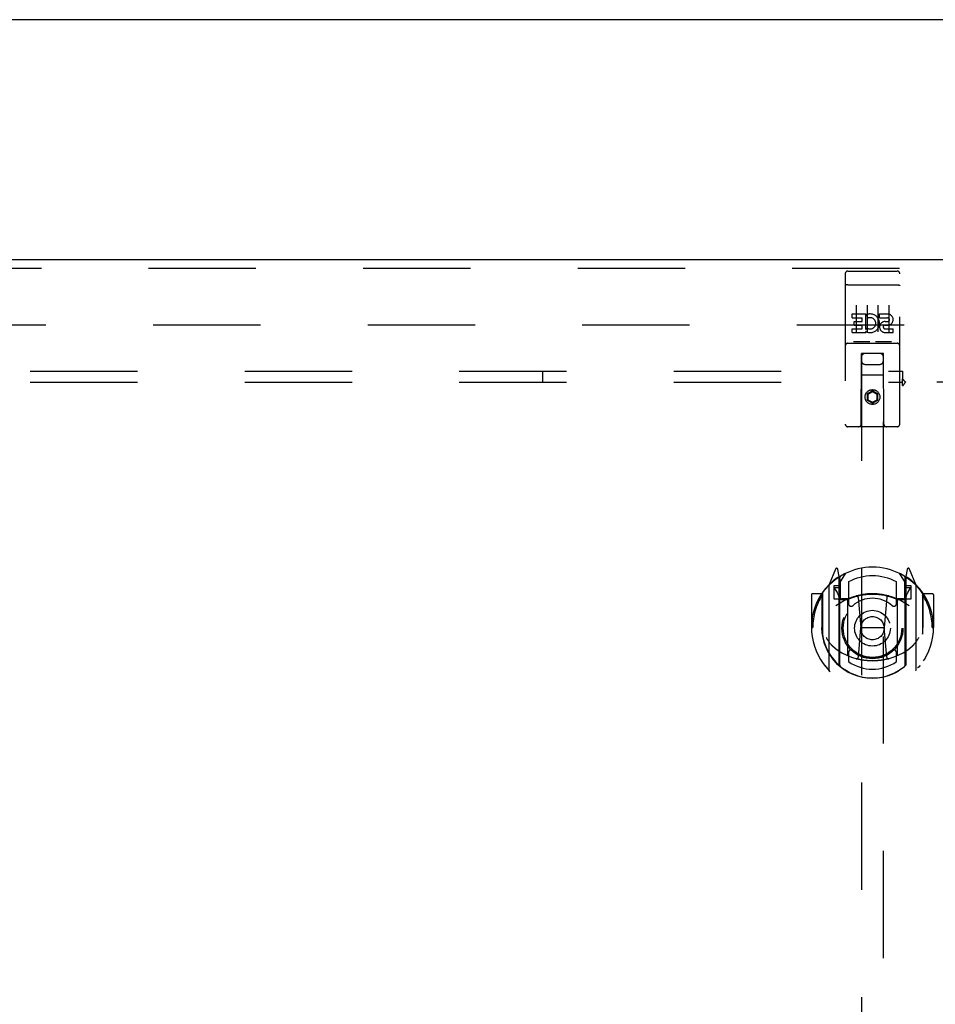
# Model space of a CAD drawing. Header units: inches. Extents: x 0 to 224, y 0 to 145.
# Tile 70 of 78: x 137 to 147, y 78 to 90. Entities that reach past the tile are written whole.
import ezdxf

# ---------------------------------------------------------------- set-up
doc = ezdxf.new("R2010")
doc.units = ezdxf.units.IN
doc.header["$LTSCALE"] = 12.302632
doc.header["$MEASUREMENT"] = 0
doc.linetypes.add('HIDDEN', pattern=[0.2, 0.1, -0.1])
doc.layers.get('0').update_dxf_attribs({"linetype": 'CONTINUOUS'})
for name, color, linetype in [('DEFAULT_2', 8, 'HIDDEN'), ('MAIN_DOOR_ASSEMBLY', 7, 'CONTINUOUS'), ('SUBPANELS', 7, 'CONTINUOUS')]:
    doc.layers.add(name, color=color, linetype=linetype)

msp = doc.modelspace()

# ---------------------------------------------------------------- linework, layer by layer
at = {"color": 7, "linetype": 'Continuous'}
msp.add_line((152.205, 89.772), (34.809, 89.772), dxfattribs=at)
at = {"layer": 'DEFAULT_2', "color": 8, "linetype": 'HIDDEN'}
msp.add_line((113.903, 86.272), (148.84, 86.272), dxfattribs=at)
at = {"layer": 'MAIN_DOOR_ASSEMBLY', "color": 3, "linetype": 'Continuous'}
msp.add_line((112.674, 87.022), (149.528, 87.022), dxfattribs=at)
at = {"layer": 'MAIN_DOOR_ASSEMBLY', "color": 8, "linetype": 'HIDDEN'}
for p, q in [((149.528, 86.918), (112.674, 86.918)), ((146.445, 86.859), (146.445, 85.134)), ((146.475, 86.889), (147.04, 86.889)), ((147.07, 85.134), (147.07, 86.859)), ((146.461, 86.731), (146.461, 86.731)), ((146.462, 86.731), (146.461, 86.731)), ((146.463, 86.731), (146.462, 86.731)), ((146.464, 86.731), (146.463, 86.731)), ((146.464, 86.731), (146.464, 86.731)), ((146.465, 86.731), (146.464, 86.731)), ((146.466, 86.731), (146.465, 86.731)), ((146.467, 86.731), (146.466, 86.731)), ((146.468, 86.731), (146.467, 86.731)), ((146.47, 86.731), (146.469, 86.731)), ((146.471, 86.731), (146.47, 86.731)), ((146.471, 86.731), (146.471, 86.731)), ((146.472, 86.731), (146.471, 86.731)), ((146.473, 86.731), (146.472, 86.731)), ((146.474, 86.731), (146.473, 86.731)), ((146.475, 86.731), (146.474, 86.731)), ((146.475, 86.731), (147.04, 86.731)), ((147.04, 86.731), (147.041, 86.731)), ((147.041, 86.731), (147.042, 86.731)), ((147.042, 86.731), (147.043, 86.731)), ((147.043, 86.731), (147.043, 86.731)), ((147.045, 86.731), (147.046, 86.731)), ((147.046, 86.731), (147.046, 86.731)), ((147.046, 86.731), (147.047, 86.731)), ((147.047, 86.731), (147.048, 86.731)), ((147.048, 86.731), (147.049, 86.731)), ((147.049, 86.731), (147.05, 86.731)), ((147.05, 86.731), (147.05, 86.731)), ((147.05, 86.731), (147.051, 86.731)), ((147.051, 86.731), (147.052, 86.731)), ((147.052, 86.731), (147.053, 86.731)), ((146.525, 86.397), (146.681, 86.397)), ((146.525, 86.354), (146.525, 86.397)), ((146.57, 86.498), (146.57, 86.192)), ((146.681, 86.219), (146.681, 86.397)), ((146.695, 86.498), (146.695, 86.192)), ((146.82, 86.498), (146.82, 86.192)), ((146.838, 86.397), (146.93, 86.397)), ((146.838, 86.354), (146.838, 86.397)), ((146.945, 86.498), (146.945, 86.192)), ((146.525, 86.354), (146.639, 86.354)), ((146.547, 86.312), (146.639, 86.312)), ((146.547, 86.269), (146.547, 86.312)), ((146.639, 86.312), (146.639, 86.354)), ((146.706, 86.349), (146.689, 86.388)), ((146.838, 86.354), (146.93, 86.354)), ((146.902, 86.31), (146.93, 86.31)), ((146.525, 86.226), (146.639, 86.226)), ((146.525, 86.183), (146.525, 86.226)), ((146.525, 86.183), (146.681, 86.183)), ((146.547, 86.269), (146.639, 86.269)), ((146.639, 86.226), (146.639, 86.269)), ((146.681, 86.219), (146.694, 86.238)), ((146.681, 86.183), (146.681, 86.196)), ((146.685, 86.194), (146.681, 86.196)), ((146.898, 86.269), (146.944, 86.269)), ((146.902, 86.226), (146.994, 86.226)), ((146.902, 86.183), (146.994, 86.183)), ((146.994, 86.183), (146.994, 86.226)), ((146.475, 86.061), (147.04, 86.061)), ((146.718, 86.077), (146.546, 86.077)), ((146.968, 86.077), (146.796, 86.077)), ((146.627, 85.134), (146.631, 85.944)), ((146.632, 85.944), (146.631, 85.944)), ((146.882, 85.944), (146.632, 85.944)), ((146.632, 85.944), (146.632, 51.943)), ((146.884, 85.944), (146.882, 85.944)), ((146.882, 51.943), (146.882, 85.944)), ((146.887, 85.134), (146.884, 85.944)), ((146.672, 85.819), (146.842, 85.819)), ((146.885, 85.694), (146.63, 85.694)), ((146.757, 85.516), (146.695, 85.48)), ((146.757, 85.505), (146.705, 85.474)), ((146.757, 85.516), (146.757, 85.505)), ((146.82, 85.48), (146.757, 85.516)), ((146.81, 85.474), (146.757, 85.505)), ((146.695, 85.48), (146.695, 85.408)), ((146.695, 85.48), (146.705, 85.474)), ((146.695, 85.408), (146.705, 85.414)), ((146.695, 85.408), (146.757, 85.372)), ((146.705, 85.474), (146.705, 85.414)), ((146.705, 85.414), (146.757, 85.384)), ((146.757, 85.384), (146.81, 85.414)), ((146.757, 85.372), (146.82, 85.408)), ((146.757, 85.372), (146.757, 85.384)), ((146.82, 85.48), (146.81, 85.474)), ((146.81, 85.414), (146.81, 85.474)), ((146.82, 85.408), (146.81, 85.414)), ((146.82, 85.408), (146.82, 85.48)), ((147.04, 85.104), (146.475, 85.104)), ((146.332, 83.47), (146.262, 83.295)), ((146.375, 83.387), (146.36, 83.467)), ((147.154, 83.467), (147.14, 83.387)), ((147.253, 83.295), (147.183, 83.47)), ((146.354, 83.366), (146.353, 83.365)), ((146.353, 83.365), (146.353, 83.365)), ((146.353, 83.365), (146.353, 83.365)), ((146.375, 82.371), (146.375, 83.387)), ((146.382, 83.315), (146.452, 83.424)), ((146.382, 82.37), (146.382, 83.373)), ((146.385, 83.349), (146.385, 83.141)), ((147.062, 83.424), (147.132, 83.315)), ((147.13, 83.141), (147.13, 83.349)), ((147.132, 82.37), (147.132, 83.373)), ((147.14, 83.387), (147.14, 82.371)), ((147.161, 83.365), (147.157, 83.368)), ((146.257, 83.284), (146.257, 82.317)), ((146.375, 83.28), (146.315, 83.28)), ((146.315, 83.28), (146.315, 83.13)), ((146.323, 83.247), (146.352, 83.201)), ((146.382, 83.255), (146.327, 83.255)), ((146.482, 83.327), (146.482, 83.074)), ((147.032, 83.074), (147.032, 83.327)), ((147.187, 83.255), (147.132, 83.255)), ((147.2, 83.28), (147.14, 83.28)), ((147.162, 83.201), (147.191, 83.247)), ((147.2, 83.13), (147.2, 83.28)), ((147.257, 82.317), (147.257, 83.284)), ((146.057, 83.174), (146.057, 82.8)), ((146.175, 83.189), (146.072, 83.189)), ((146.175, 83.189), (146.175, 82.8)), ((146.183, 83.174), (146.175, 83.189)), ((146.182, 83.186), (146.182, 82.729)), ((146.315, 83.13), (146.375, 83.13)), ((146.475, 83.128), (146.402, 83.128)), ((146.405, 83.121), (146.471, 83.121)), ((146.475, 82.487), (146.475, 83.119)), ((146.594, 83.145), (146.625, 82.8)), ((146.92, 83.145), (146.89, 82.8)), ((147.112, 83.128), (147.04, 83.128)), ((147.04, 83.119), (147.04, 82.487)), ((147.044, 83.121), (147.11, 83.121)), ((147.14, 83.13), (147.2, 83.13)), ((147.34, 83.189), (147.332, 83.174)), ((147.332, 83.186), (147.332, 82.729)), ((147.442, 83.189), (147.34, 83.189)), ((147.34, 82.8), (147.34, 83.189)), ((147.457, 83.174), (147.457, 82.8)), ((146.057, 82.8), (146.072, 82.8)), ((146.175, 82.8), (146.19, 82.8)), ((146.595, 82.461), (146.625, 82.8)), ((146.625, 82.8), (146.89, 82.8)), ((146.92, 82.461), (146.89, 82.8)), ((147.34, 82.8), (147.325, 82.8)), ((147.442, 82.8), (147.457, 82.8)), ((146.182, 82.729), (146.182, 82.726)), ((147.332, 82.729), (147.332, 82.726)), ((146.482, 82.513), (146.482, 82.41)), ((147.032, 82.41), (147.032, 82.513))]:
    msp.add_line(p, q, dxfattribs=at)
for points in [[(146.461, 86.731), (146.46, 86.731), (146.46, 86.73), (146.459, 86.73), (146.459, 86.73), (146.459, 86.73), (146.458, 86.73), (146.458, 86.73), (146.458, 86.73), (146.457, 86.73), (146.457, 86.73), (146.457, 86.73), (146.456, 86.73), (146.456, 86.73), (146.456, 86.73), (146.455, 86.73), (146.455, 86.73), (146.455, 86.73), (146.454, 86.729), (146.454, 86.729), (146.454, 86.729), (146.453, 86.729), (146.453, 86.729), (146.453, 86.729), (146.453, 86.729), (146.452, 86.729), (146.452, 86.729), (146.452, 86.729), (146.452, 86.729), (146.451, 86.729), (146.451, 86.729), (146.451, 86.728), (146.45, 86.728), (146.45, 86.728), (146.45, 86.728), (146.45, 86.728), (146.45, 86.728), (146.449, 86.728), (146.449, 86.728), (146.449, 86.728), (146.449, 86.728), (146.448, 86.728), (146.448, 86.728), (146.448, 86.727), (146.448, 86.727), (146.448, 86.727), (146.447, 86.727), (146.447, 86.727), (146.447, 86.727), (146.447, 86.727), (146.447, 86.727), (146.447, 86.727), (146.447, 86.727), (146.446, 86.726), (146.446, 86.726), (146.446, 86.726), (146.446, 86.726), (146.446, 86.726), (146.446, 86.726), (146.446, 86.726), (146.446, 86.726), (146.445, 86.726), (146.445, 86.726), (146.445, 86.725), (146.445, 86.725), (146.445, 86.725), (146.445, 86.725), (146.445, 86.725), (146.445, 86.725), (146.445, 86.725), (146.445, 86.725), (146.445, 86.725), (146.445, 86.725), (146.445, 86.724), (146.445, 86.724), (146.445, 86.724), (146.445, 86.724), (146.445, 86.724)], [(146.469, 86.731), (146.468, 86.731), (146.468, 86.731)], [(147.043, 86.731), (147.044, 86.731), (147.045, 86.731)], [(147.053, 86.731), (147.053, 86.731), (147.054, 86.731), (147.054, 86.731), (147.055, 86.73), (147.055, 86.73), (147.055, 86.73), (147.056, 86.73), (147.056, 86.73), (147.056, 86.73), (147.057, 86.73), (147.057, 86.73), (147.057, 86.73), (147.058, 86.73), (147.058, 86.73), (147.058, 86.73), (147.059, 86.73), (147.059, 86.73), (147.059, 86.73), (147.06, 86.73), (147.06, 86.729), (147.06, 86.729), (147.061, 86.729), (147.061, 86.729), (147.061, 86.729), (147.061, 86.729), (147.062, 86.729), (147.062, 86.729), (147.062, 86.729), (147.063, 86.729), (147.063, 86.729), (147.063, 86.729), (147.063, 86.729), (147.064, 86.728), (147.064, 86.728), (147.064, 86.728), (147.064, 86.728), (147.065, 86.728), (147.065, 86.728), (147.065, 86.728), (147.065, 86.728), (147.066, 86.728), (147.066, 86.728), (147.066, 86.728), (147.066, 86.728), (147.066, 86.727), (147.067, 86.727), (147.067, 86.727), (147.067, 86.727), (147.067, 86.727), (147.067, 86.727), (147.067, 86.727), (147.068, 86.727), (147.068, 86.727), (147.068, 86.727), (147.068, 86.726), (147.068, 86.726), (147.068, 86.726), (147.068, 86.726), (147.069, 86.726), (147.069, 86.726), (147.069, 86.726), (147.069, 86.726), (147.069, 86.726), (147.069, 86.726), (147.069, 86.725), (147.069, 86.725), (147.069, 86.725), (147.069, 86.725), (147.069, 86.725), (147.069, 86.725), (147.07, 86.725), (147.07, 86.725), (147.07, 86.725), (147.07, 86.725), (147.07, 86.724), (147.07, 86.724), (147.07, 86.724), (147.07, 86.724), (147.07, 86.724)], [(146.546, 86.077), (146.546, 86.077), (146.546, 86.077), (146.546, 86.077), (146.545, 86.077), (146.545, 86.077), (146.545, 86.077), (146.545, 86.077), (146.545, 86.078), (146.544, 86.078), (146.544, 86.078), (146.544, 86.078), (146.544, 86.078), (146.544, 86.078), (146.544, 86.078), (146.543, 86.078), (146.543, 86.078), (146.543, 86.078), (146.543, 86.078), (146.543, 86.078), (146.543, 86.078), (146.543, 86.078), (146.542, 86.078), (146.542, 86.078), (146.542, 86.078), (146.542, 86.078), (146.542, 86.078), (146.542, 86.078), (146.542, 86.078), (146.541, 86.078), (146.541, 86.078), (146.541, 86.078), (146.541, 86.078), (146.541, 86.078), (146.541, 86.078), (146.541, 86.078), (146.541, 86.078), (146.541, 86.078), (146.54, 86.078), (146.54, 86.078), (146.54, 86.078), (146.54, 86.078), (146.54, 86.078), (146.54, 86.079), (146.54, 86.079), (146.54, 86.079), (146.54, 86.079)], [(146.725, 86.079), (146.725, 86.079), (146.725, 86.079), (146.724, 86.079), (146.724, 86.078), (146.724, 86.078), (146.724, 86.078), (146.724, 86.078), (146.724, 86.078), (146.724, 86.078), (146.724, 86.078), (146.724, 86.078), (146.724, 86.078), (146.723, 86.078), (146.723, 86.078), (146.723, 86.078), (146.723, 86.078), (146.723, 86.078), (146.723, 86.078), (146.723, 86.078), (146.723, 86.078), (146.722, 86.078), (146.722, 86.078), (146.722, 86.078), (146.722, 86.078), (146.722, 86.078), (146.722, 86.078), (146.722, 86.078), (146.721, 86.078), (146.721, 86.078), (146.721, 86.078), (146.721, 86.078), (146.721, 86.078), (146.721, 86.078), (146.72, 86.078), (146.72, 86.078), (146.72, 86.078), (146.72, 86.078), (146.72, 86.078), (146.72, 86.077), (146.719, 86.077), (146.719, 86.077), (146.719, 86.077), (146.719, 86.077), (146.719, 86.077), (146.718, 86.077)], [(146.796, 86.077), (146.796, 86.077), (146.796, 86.077), (146.796, 86.077), (146.795, 86.077), (146.795, 86.077), (146.795, 86.077), (146.795, 86.077), (146.795, 86.078), (146.794, 86.078), (146.794, 86.078), (146.794, 86.078), (146.794, 86.078), (146.794, 86.078), (146.794, 86.078), (146.793, 86.078), (146.793, 86.078), (146.793, 86.078), (146.793, 86.078), (146.793, 86.078), (146.793, 86.078), (146.793, 86.078), (146.792, 86.078), (146.792, 86.078), (146.792, 86.078), (146.792, 86.078), (146.792, 86.078), (146.792, 86.078), (146.792, 86.078), (146.791, 86.078), (146.791, 86.078), (146.791, 86.078), (146.791, 86.078), (146.791, 86.078), (146.791, 86.078), (146.791, 86.078), (146.791, 86.078), (146.791, 86.078), (146.79, 86.078), (146.79, 86.078), (146.79, 86.078), (146.79, 86.078), (146.79, 86.078), (146.79, 86.079), (146.79, 86.079), (146.79, 86.079), (146.79, 86.079)], [(146.975, 86.079), (146.975, 86.079), (146.975, 86.079), (146.974, 86.079), (146.974, 86.078), (146.974, 86.078), (146.974, 86.078), (146.974, 86.078), (146.974, 86.078), (146.974, 86.078), (146.974, 86.078), (146.974, 86.078), (146.974, 86.078), (146.973, 86.078), (146.973, 86.078), (146.973, 86.078), (146.973, 86.078), (146.973, 86.078), (146.973, 86.078), (146.973, 86.078), (146.973, 86.078), (146.972, 86.078), (146.972, 86.078), (146.972, 86.078), (146.972, 86.078), (146.972, 86.078), (146.972, 86.078), (146.972, 86.078), (146.971, 86.078), (146.971, 86.078), (146.971, 86.078), (146.971, 86.078), (146.971, 86.078), (146.971, 86.078), (146.97, 86.078), (146.97, 86.078), (146.97, 86.078), (146.97, 86.078), (146.97, 86.078), (146.97, 86.077), (146.969, 86.077), (146.969, 86.077), (146.969, 86.077), (146.969, 86.077), (146.969, 86.077), (146.968, 86.077)], [(146.212, 83.239), (146.212, 83.24), (146.213, 83.241), (146.214, 83.242), (146.215, 83.243), (146.215, 83.243), (146.216, 83.244), (146.217, 83.245), (146.218, 83.246), (146.218, 83.246), (146.219, 83.247), (146.22, 83.248), (146.221, 83.249), (146.221, 83.249), (146.222, 83.25), (146.223, 83.251), (146.224, 83.251), (146.225, 83.252), (146.225, 83.253), (146.226, 83.253), (146.227, 83.254), (146.228, 83.255), (146.229, 83.255), (146.23, 83.256), (146.231, 83.256), (146.231, 83.257), (146.232, 83.257), (146.233, 83.258), (146.234, 83.258), (146.235, 83.259), (146.236, 83.259), (146.237, 83.26), (146.238, 83.26), (146.239, 83.261), (146.24, 83.261)], [(147.275, 83.261), (147.276, 83.261), (147.277, 83.26), (147.278, 83.26), (147.278, 83.259), (147.279, 83.259), (147.28, 83.258), (147.281, 83.258), (147.282, 83.257), (147.283, 83.257), (147.284, 83.256), (147.285, 83.256), (147.286, 83.255), (147.286, 83.255), (147.287, 83.254), (147.288, 83.253), (147.289, 83.253), (147.29, 83.252), (147.291, 83.251), (147.291, 83.251), (147.292, 83.25), (147.293, 83.249), (147.294, 83.249), (147.295, 83.248), (147.295, 83.247), (147.296, 83.246), (147.297, 83.246), (147.298, 83.245), (147.298, 83.244), (147.299, 83.243), (147.3, 83.243), (147.3, 83.242), (147.301, 83.241), (147.302, 83.24), (147.303, 83.239)], [(146.225, 82.687), (146.228, 82.682), (146.231, 82.677), (146.234, 82.672), (146.237, 82.667), (146.239, 82.663), (146.242, 82.659), (146.245, 82.655), (146.247, 82.651), (146.25, 82.647), (146.253, 82.643), (146.255, 82.64), (146.257, 82.637), (146.26, 82.633), (146.262, 82.63), (146.264, 82.627), (146.266, 82.624), (146.269, 82.622), (146.271, 82.619), (146.273, 82.616), (146.275, 82.614), (146.277, 82.612), (146.279, 82.609), (146.281, 82.607), (146.283, 82.605), (146.285, 82.603), (146.286, 82.601), (146.288, 82.599), (146.29, 82.597), (146.292, 82.596), (146.293, 82.594), (146.295, 82.592), (146.297, 82.591), (146.298, 82.589), (146.3, 82.588), (146.301, 82.587), (146.303, 82.585)], [(147.212, 82.585), (147.213, 82.587), (147.215, 82.588), (147.216, 82.589), (147.218, 82.591), (147.219, 82.592), (147.221, 82.594), (147.223, 82.596), (147.224, 82.597), (147.226, 82.599), (147.228, 82.601), (147.23, 82.603), (147.232, 82.605), (147.234, 82.607), (147.235, 82.609), (147.237, 82.612), (147.239, 82.614), (147.242, 82.616), (147.244, 82.619), (147.246, 82.622), (147.248, 82.624), (147.25, 82.627), (147.252, 82.63), (147.255, 82.633), (147.257, 82.637), (147.259, 82.64), (147.262, 82.643), (147.264, 82.647), (147.267, 82.651), (147.269, 82.655), (147.272, 82.659), (147.275, 82.663), (147.278, 82.667), (147.281, 82.672), (147.284, 82.677), (147.287, 82.682), (147.29, 82.687)], [(146.945, 82.444), (146.94, 82.442), (146.934, 82.441), (146.929, 82.439), (146.923, 82.438), (146.918, 82.437), (146.913, 82.435), (146.907, 82.434), (146.902, 82.433), (146.896, 82.432), (146.891, 82.431), (146.885, 82.43), (146.88, 82.429), (146.874, 82.428), (146.869, 82.427), (146.863, 82.426), (146.858, 82.425), (146.852, 82.424), (146.846, 82.424), (146.841, 82.423), (146.835, 82.422), (146.83, 82.422), (146.824, 82.421), (146.819, 82.421), (146.813, 82.42), (146.808, 82.42), (146.802, 82.419), (146.796, 82.419), (146.791, 82.419), (146.785, 82.419), (146.78, 82.418), (146.774, 82.418), (146.768, 82.418), (146.763, 82.418), (146.757, 82.418), (146.752, 82.418), (146.746, 82.418), (146.74, 82.418), (146.735, 82.418), (146.729, 82.419), (146.724, 82.419), (146.718, 82.419), (146.712, 82.419), (146.707, 82.42), (146.701, 82.42), (146.696, 82.421), (146.69, 82.421), (146.685, 82.422), (146.679, 82.422), (146.673, 82.423), (146.668, 82.424), (146.662, 82.424), (146.657, 82.425), (146.651, 82.426), (146.646, 82.427), (146.64, 82.428), (146.635, 82.429), (146.629, 82.43), (146.624, 82.431), (146.618, 82.432), (146.613, 82.433), (146.607, 82.434), (146.602, 82.435), (146.596, 82.437), (146.591, 82.438), (146.585, 82.439), (146.58, 82.441), (146.575, 82.442), (146.569, 82.444)], [(146.24, 82.34), (146.239, 82.34), (146.238, 82.341), (146.237, 82.341), (146.236, 82.342), (146.235, 82.342), (146.234, 82.343), (146.233, 82.343), (146.232, 82.344), (146.231, 82.344), (146.231, 82.345), (146.23, 82.345), (146.229, 82.346), (146.228, 82.346), (146.227, 82.347), (146.226, 82.348), (146.225, 82.348), (146.225, 82.349), (146.224, 82.35), (146.223, 82.35), (146.222, 82.351), (146.221, 82.352), (146.221, 82.352), (146.22, 82.353), (146.219, 82.354), (146.218, 82.354), (146.218, 82.355), (146.217, 82.356), (146.216, 82.357), (146.215, 82.358), (146.215, 82.358), (146.214, 82.359), (146.213, 82.36), (146.212, 82.361), (146.212, 82.362)], [(147.303, 82.362), (147.302, 82.361), (147.301, 82.36), (147.3, 82.359), (147.3, 82.358), (147.299, 82.358), (147.298, 82.357), (147.298, 82.356), (147.297, 82.355), (147.296, 82.354), (147.295, 82.354), (147.295, 82.353), (147.294, 82.352), (147.293, 82.352), (147.292, 82.351), (147.291, 82.35), (147.291, 82.35), (147.29, 82.349), (147.289, 82.348), (147.288, 82.348), (147.287, 82.347), (147.286, 82.346), (147.286, 82.346), (147.285, 82.345), (147.284, 82.345), (147.283, 82.344), (147.282, 82.344), (147.281, 82.343), (147.28, 82.343), (147.279, 82.342), (147.278, 82.342), (147.278, 82.341), (147.277, 82.341), (147.276, 82.34), (147.275, 82.34)]]:
    msp.add_lwpolyline(points, dxfattribs=at)
for centre, radius in [((146.757, 85.444), 0.085), ((146.757, 85.444), 0.0845), ((146.757, 82.793), 0.35), ((146.757, 82.793), 0.335), ((146.757, 82.793), 0.205), ((146.757, 82.793), 0.133)]:
    msp.add_circle(centre, radius, dxfattribs=at)
for centre, radius, start, end in [((146.475, 86.859), 0.03, 90, 180), ((147.04, 86.859), 0.03, 0, 90), ((146.731, 86.29), 0.107, 244.2636, 113.4027), ((146.93, 86.332), 0.0644, 282.2995, 90.0775), ((146.731, 86.29), 0.0639, 234.8895, 113.4026), ((146.902, 86.247), 0.0635, 90, 270), ((146.93, 86.332), 0.0219, 269.9011, 90), ((146.902, 86.248), 0.0219, 100.307, 270), ((146.475, 86.031), 0.03, 90, 180), ((147.04, 86.031), 0.03, 0, 90), ((146.672, 85.904), 0.04, 90, 180), ((146.842, 85.904), 0.04, 0, 90), ((146.672, 85.859), 0.04, 180, 270), ((146.842, 85.859), 0.04, 270, 360), ((146.475, 85.134), 0.03, 180, 270), ((146.597, 85.134), 0.03, 270, 360), ((146.917, 85.134), 0.03, 180, 270), ((147.04, 85.134), 0.03, 270, 360), ((146.757, 82.793), 0.7, 35.2961, 144.7039), ((146.346, 83.465), 0.015, 10, 158.1959), ((147.169, 83.465), 0.015, 21.8041, 170), ((146.757, 82.8), 0.7, 125.5126, 54.4874), ((146.362, 83.354), 0.02, 0, 125.5126), ((146.365, 83.349), 0.02, 0, 125.2543), ((146.402, 83.373), 0.02, 121.4688, 179.9992), ((146.757, 82.793), 0.6, 62.7204, 117.2796), ((147.112, 83.373), 0.02, 0, 58.5295), ((147.15, 83.349), 0.02, 54.7457, 180), ((147.152, 83.354), 0.02, 54.4874, 180), ((146.272, 83.284), 0.015, 135.0748, 180), ((146.327, 83.25), 0.005, 90, 212.6792), ((147.187, 83.25), 0.005, 327.3208, 90), ((147.242, 83.284), 0.015, 0, 44.9252), ((146.072, 83.174), 0.015, 90, 180), ((146.757, 82.8), 0.685, 146.9885, 180), ((146.202, 83.186), 0.02, 144.7039, 180), ((146.757, 82.488), 0.7, 53.2319, 126.7681), ((146.194, 83.099), 0.188, 0, 32.6792), ((146.402, 83.148), 0.02, 180, 270), ((146.405, 83.141), 0.02, 180, 270), ((146.471, 83.141), 0.02, 270, 293.464), ((146.49, 83.119), 0.015, 112.9863, 180), ((146.757, 82.481), 0.7, 66.536, 113.464), ((146.757, 82.793), 0.343, 48.8739, 131.1261), ((146.574, 83.143), 0.02, 5.0796, 105.6131), ((146.94, 83.143), 0.02, 74.3869, 174.9204), ((147.025, 83.119), 0.015, 0, 67.0137), ((147.044, 83.141), 0.02, 246.536, 270), ((147.11, 83.141), 0.02, 270, 360), ((147.112, 83.148), 0.02, 270, 360), ((147.32, 83.099), 0.188, 147.3208, 180), ((147.312, 83.186), 0.02, 0, 35.2961), ((146.757, 82.8), 0.685, 0, 33.0115), ((147.442, 83.174), 0.015, 0, 90), ((146.512, 83.074), 0.03, 180, 311.1261), ((147.002, 83.074), 0.03, 228.8739, 360), ((146.757, 82.803), 0.583, 180.2464, 359.7536), ((146.202, 82.729), 0.02, 180, 187.6622), ((146.757, 82.803), 0.58, 187.6622, 352.3378), ((147.312, 82.729), 0.02, 352.3378, 360), ((146.757, 83.118), 0.7, 229.529, 310.471), ((146.49, 82.487), 0.015, 180, 247.0137), ((146.512, 82.513), 0.03, 48.8739, 180), ((146.757, 82.793), 0.343, 228.8739, 311.1261), ((146.575, 82.463), 0.02, 254.4248, 354.9204), ((146.94, 82.463), 0.02, 185.0796, 285.5752), ((147.002, 82.513), 0.03, 0, 131.1261), ((147.025, 82.487), 0.015, 292.9863, 360), ((146.39, 82.371), 0.015, 180, 229.6413), ((146.402, 82.37), 0.02, 180, 230.6594), ((146.757, 82.803), 0.48, 235.0461, 304.9539), ((147.112, 82.37), 0.02, 309.3378, 359.9984), ((147.125, 82.371), 0.015, 310.3587, 360), ((146.272, 82.317), 0.015, 180, 224.9252), ((147.242, 82.317), 0.015, 315.0748, 360)]:
    msp.add_arc(centre, radius, start, end, dxfattribs=at)
at = {"layer": 'SUBPANELS', "color": 8, "linetype": 'HIDDEN'}
for p, q in [((117.413, 85.741), (147.101, 85.741)), ((142.976, 85.616), (142.976, 85.741)), ((147.101, 85.741), (147.101, 85.654)), ((117.413, 85.616), (147.101, 85.616)), ((147.101, 85.575), (147.101, 85.654)), ((148.726, 85.616), (147.136, 85.616))]:
    msp.add_line(p, q, dxfattribs=at)
for points in [[(147.101, 85.654), (147.103, 85.652), (147.104, 85.65), (147.106, 85.648), (147.107, 85.646), (147.109, 85.644), (147.11, 85.642), (147.112, 85.641), (147.113, 85.639), (147.115, 85.637), (147.116, 85.636), (147.118, 85.634)], [(147.101, 85.575), (147.103, 85.576), (147.104, 85.576), (147.106, 85.577), (147.108, 85.578), (147.109, 85.579), (147.111, 85.58), (147.112, 85.582), (147.114, 85.583), (147.115, 85.585), (147.117, 85.586), (147.118, 85.588), (147.119, 85.59), (147.121, 85.592), (147.122, 85.594), (147.123, 85.596), (147.126, 85.601)], [(147.118, 85.634), (147.124, 85.628), (147.126, 85.626), (147.128, 85.624), (147.13, 85.622), (147.132, 85.621), (147.133, 85.619), (147.135, 85.617), (147.136, 85.616)], [(147.126, 85.601), (147.128, 85.603), (147.129, 85.606), (147.13, 85.608), (147.132, 85.61), (147.133, 85.612), (147.135, 85.614), (147.136, 85.616)]]:
    msp.add_lwpolyline(points, dxfattribs=at)

doc.saveas('drawing.dxf')
